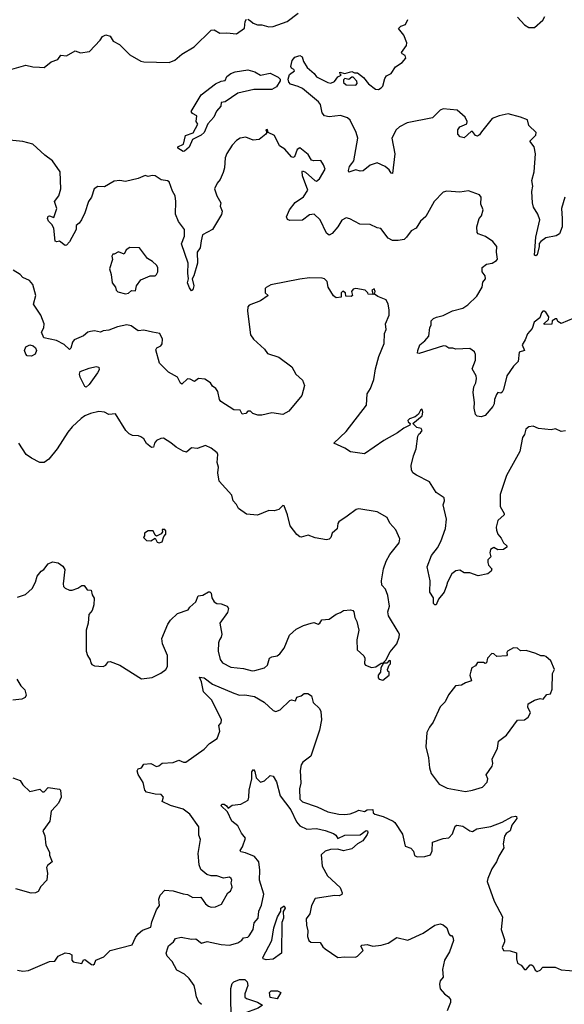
# Model space of a CAD drawing. Extents: x 1839239 to 1929705, y 762242 to 910352.
# Tile 218 of 256: x 1859392 to 1863268, y 844051 to 851059. Entities that reach past the tile are written whole.
import ezdxf

# ---------------------------------------------------------------- set-up
doc = ezdxf.new("R2010")
doc.units = 0

msp = doc.modelspace()

# ---------------------------------------------------------------- linework, layer by layer
at = {"layer": '0CON10XD'}
for points in [[(1861015, 851063.3), (1861035, 851050), (1861053.9, 851033.9), (1861085, 851022.5), (1861115, 851022.5), (1861165, 851007.5), (1861195, 851010), (1861296, 851045), (1861373.3, 851105)], [(1859335, 850706.5), (1859435.9, 850735.9), (1859485, 850724.3), (1859531.7, 850721.7), (1859565, 850719.2), (1859615, 850757.9), (1859663.6, 850776.4), (1859684, 850806), (1859725, 850801.2), (1859787, 850837), (1859825, 850822.5), (1859887.9, 850832.1), (1859965, 850913.8), (1859980.7, 850939.3), (1860005, 850950), (1860035, 850940.8), (1860056, 850906), (1860101.5, 850881.5), (1860175, 850808.8), (1860255, 850764.2), (1860275, 850758), (1860455, 850754.2), (1860495, 850770.8), (1860546.2, 850813.8), (1860633.8, 850866.2), (1860755, 850984.3), (1860775, 850985.5), (1860815, 850962.5), (1860865, 850965.6), (1860935, 850957.5), (1860991.2, 850998.8), (1860996.2, 851045), (1861005, 851062.5)], [(1862678.5, 850261.5), (1862665, 850238.8), (1862649.1, 850230.9), (1862635, 850234.4), (1862615, 850263.5), (1862605, 850263.8), (1862555, 850218.7), (1862525.7, 850225), (1862509.1, 850245), (1862509.7, 850275), (1862525, 850295.9), (1862573.4, 850316.6), (1862575.3, 850335), (1862562, 850365), (1862505, 850414), (1862405, 850425.2), (1862384.5, 850415.5), (1862328.8, 850361.2), (1862148.8, 850325), (1862095, 850297.1), (1862070, 850275), (1862040.4, 850215), (1862061.5, 850105), (1862046, 849964), (1862035, 849967.5), (1862021.2, 849991.2), (1861992.5, 850015), (1861935, 850040), (1861886.9, 850023.1), (1861835, 849983.1), (1861815, 849980.8), (1861785, 849990), (1861735, 849973.3), (1861731.2, 849985), (1861738.8, 850015), (1861754.3, 850035.7), (1861770, 850055), (1861798.5, 850215), (1861786.4, 850255), (1861742.8, 850342.8), (1861725, 850359.6), (1861675, 850377.8), (1861595, 850366.9), (1861561.2, 850375), (1861545.4, 850395.4), (1861531.3, 850455), (1861519.1, 850475), (1861405, 850568.8), (1861374.3, 850584.3), (1861318.8, 850598.8), (1861306.2, 850615), (1861302.7, 850635), (1861311.9, 850668.1), (1861346.7, 850695), (1861342.5, 850705), (1861325, 850714), (1861321.1, 850725), (1861330.8, 850769.2), (1861348.8, 850791.2), (1861385, 850802.9), (1861402.5, 850795), (1861411.9, 850761.9), (1861437.6, 850717.6), (1861486.8, 850676.8), (1861505, 850652.5), (1861585, 850610.7), (1861605, 850607.7), (1861631.8, 850618.2), (1861655, 850652.5), (1861680, 850665), (1861671.7, 850671.7), (1861670, 850685), (1861705, 850676.7), (1861755, 850690), (1861775, 850680), (1861795, 850680), (1861838.3, 850648.3), (1861875, 850601.2), (1861923.8, 850565), (1861945, 850562.5), (1861965, 850573.3), (1861975, 850586.2), (1861990.5, 850639.5), (1862001.9, 850658.1), (1862035, 850675.8), (1862066.2, 850723.8), (1862114, 850755), (1862138.6, 850785), (1862136.2, 850805), (1862112.5, 850815), (1862108.8, 850825), (1862144.2, 850875), (1862145.8, 850895), (1862125, 850948), (1862087.5, 850995), (1862105, 851012), (1862136.5, 851023.5), (1862155, 851061.2)], [(1862935, 851076), (1862985, 851022), (1863015, 851002.5), (1863055, 851004), (1863114.2, 851055), (1863128.3, 851081.7)], [(1860555, 850120), (1860516.7, 850145), (1860517.5, 850155), (1860558.2, 850171.8), (1860572.5, 850235), (1860625.3, 850254.7), (1860660, 850315), (1860648.8, 850335), (1860652.5, 850375), (1860620.7, 850390.7), (1860612.5, 850405), (1860683.3, 850525), (1860785, 850601.4), (1860825, 850620.8), (1860854.1, 850625.9), (1860866.9, 850655), (1860895, 850676.9), (1860925, 850688), (1861015, 850701.9), (1861065, 850688), (1861105, 850664.4), (1861175, 850677.5), (1861230.2, 850650.2), (1861244.7, 850635), (1861246.4, 850623.6), (1861218.6, 850581.4), (1861185, 850561.5), (1861058.6, 850561.4), (1860944.2, 850535.8), (1860855, 850474), (1860825, 850470), (1860822.5, 850442.5), (1860792.7, 850407.3), (1860773.3, 850365), (1860731.7, 850318.3), (1860703.8, 850255), (1860683.3, 850236.7), (1860622.5, 850205), (1860598.1, 850151.9), (1860565, 850122.2), (1860555, 850120)], [(1861785, 850591.9), (1861794, 850605), (1861790.7, 850620.7), (1861765, 850650), (1861755, 850650), (1861735, 850633.3), (1861705, 850640), (1861695, 850630), (1861695, 850612.5), (1861715, 850594.2), (1861785, 850591.9)], [(1863271.9, 849795), (1863246.9, 849715), (1863251.4, 849645), (1863252, 849585), (1863233.3, 849535), (1863208.5, 849521.5), (1863135, 849505.3), (1863099.6, 849480.4), (1863087.5, 849465), (1863088.9, 849445), (1863075, 849386), (1863065, 849378), (1863055, 849383.3), (1863065, 849510), (1863093.3, 849635), (1863080, 849675), (1863049.2, 849725), (1863041.4, 849755), (1863037.5, 849835), (1863042.7, 849875), (1863035.5, 849915), (1863053.8, 849975), (1863062.9, 850105), (1863052.5, 850155), (1863022.5, 850195), (1863065, 850236.2), (1863066.7, 850255), (1863015.9, 850305.9), (1863005, 850346), (1862955.8, 850365.8), (1862868.8, 850388.8), (1862803.3, 850375), (1862755, 850355.6), (1862678.5, 850261.5)], [(1863335, 848934), (1863245, 848897.5), (1863221.7, 848911.7), (1863215, 848930), (1863205, 848930), (1863180, 848915), (1863178.3, 848891.7), (1863125, 848890), (1863122.5, 848895), (1863154, 848926), (1863158, 848945), (1863137.1, 848977.1), (1863125, 848985.4), (1863115, 848983.5), (1863105, 848972.5), (1863092.4, 848937.6), (1863053.3, 848905), (1863038.9, 848861.1), (1863005, 848823.8), (1862989.5, 848780.5), (1862968.1, 848745), (1862983.3, 848705), (1862947.3, 848692.7), (1862940, 848625), (1862906.8, 848593.2), (1862859.2, 848525), (1862835, 848426.7), (1862825, 848408.8), (1862815, 848402), (1862795, 848406.7), (1862785, 848392.5), (1862770, 848355), (1862768.6, 848325), (1862760, 848305), (1862705, 848242.5), (1862675, 848233.3), (1862646.4, 848236.4), (1862635, 848250), (1862626.2, 848295), (1862628.6, 848335), (1862618.6, 848405), (1862623.9, 848445), (1862637.5, 848475), (1862642.3, 848505), (1862639.3, 848525), (1862612, 848575), (1862635.9, 848635), (1862635.5, 848675), (1862628.1, 848695), (1862595, 848719.5), (1862495, 848713.1), (1862475, 848720.6), (1862445, 848720), (1862423.3, 848735), (1862407.4, 848737.4), (1862235, 848684), (1862223.8, 848685), (1862224, 848705), (1862239.2, 848745), (1862275, 848772.9), (1862303.6, 848806.4), (1862311.7, 848868.3), (1862320, 848885), (1862320, 848915), (1862337, 848933), (1862357.7, 848942.3), (1862405, 848954.5), (1862472.7, 848987.3), (1862545, 849005.6), (1862580.7, 849029.3), (1862645, 849090), (1862683.3, 849155), (1862688.3, 849191.7), (1862706.7, 849215), (1862703.3, 849235), (1862683.9, 849263.9), (1862684, 849295), (1862715, 849320), (1862755, 849326.2), (1862785.6, 849345), (1862791.4, 849355), (1862784, 849405), (1862787.5, 849445), (1862759.5, 849479.5), (1862706.2, 849516.2), (1862655, 849533.8), (1862647.8, 849545), (1862644.4, 849585), (1862662, 849645), (1862678, 849662), (1862690, 849705), (1862673.3, 849745), (1862676, 849795), (1862665, 849813.3), (1862585, 849840), (1862525, 849831.9), (1862431.9, 849838.1), (1862405, 849831.2), (1862341.2, 849765), (1862282.3, 849657.7), (1862243.8, 849625), (1862213.9, 849576.1), (1862176.7, 849555), (1862145, 849510), (1862127.5, 849495), (1862085, 849486.2), (1862045, 849487.5), (1862015, 849504.4), (1861963, 849573), (1861935, 849578), (1861885, 849600), (1861813, 849603), (1861741.7, 849641.7), (1861715, 849648), (1861685, 849632), (1861655, 849584.3), (1861615, 849538), (1861595, 849526.2), (1861575, 849538.8), (1861530.5, 849635), (1861486.7, 849675), (1861455, 849668.9), (1861405, 849632.9), (1861315, 849630.8), (1861297.7, 849637.7), (1861291.2, 849655), (1861311.1, 849705), (1861352.3, 849757.7), (1861411.9, 849798.1), (1861442.9, 849845), (1861405, 849947.5), (1861401.2, 849978.8), (1861405, 849982.5), (1861425, 849973.8), (1861491.4, 849915), (1861505, 849910), (1861524.3, 849925), (1861565.7, 849995), (1861555, 850026.7), (1861535, 850056), (1861485, 850054), (1861468.8, 850058.8), (1861445, 850100), (1861385, 850147.5), (1861367.5, 850135), (1861348.3, 850081.7), (1861335, 850077.5), (1861325, 850083.3), (1861277.6, 850137.6), (1861241.7, 850161.7), (1861205, 850234.2), (1861160, 850255), (1861155, 850276.2), (1861143.3, 850275), (1861150, 850255), (1861142.5, 850245), (1861095, 850206.2), (1861052.3, 850202.3), (1861001.7, 850221.7), (1860960, 850215), (1860935, 850199.2), (1860903.3, 850166.7), (1860864.7, 850105.3), (1860854.6, 850075), (1860848.9, 850005), (1860839.4, 849970.6), (1860818.3, 849921.7), (1860796.4, 849895), (1860778.8, 849855), (1860794.2, 849805), (1860824.2, 849755), (1860818.7, 849731.3), (1860833.1, 849695), (1860828.7, 849671.3), (1860762.9, 849565), (1860691.8, 849528.2), (1860683, 849485), (1860675.7, 849435), (1860654.4, 849405), (1860656.1, 849325), (1860630.8, 849235), (1860619.5, 849215), (1860631, 849165), (1860625, 849135.8), (1860615, 849128.8), (1860599.4, 849149.4), (1860586.7, 849185), (1860593.8, 849215), (1860588.2, 849255), (1860591.1, 849325), (1860543.4, 849463.4), (1860565, 849518.8), (1860565.7, 849565), (1860522.7, 849622.7), (1860499.8, 849675), (1860503.3, 849765), (1860497.8, 849805), (1860478.1, 849838.1), (1860454.4, 849904.4), (1860442.7, 849912.7), (1860398.3, 849918.3), (1860355, 849948), (1860335, 849950), (1860305, 849942.5), (1860285, 849950), (1860235, 849928.8), (1860145, 849906.2), (1860105, 849913.3), (1860065, 849908.8), (1859995, 849870), (1859947.7, 849872.3), (1859922, 849855), (1859902.5, 849795), (1859880.5, 849765), (1859855, 849683.3), (1859830.6, 849635), (1859815, 849611.2), (1859793.8, 849595), (1859792.5, 849565), (1859745, 849478.8), (1859725, 849453.8), (1859715, 849451.2), (1859675, 849482.5), (1859655, 849477.5), (1859645, 849482.5), (1859633.8, 849575), (1859621.2, 849601.2), (1859596, 849625), (1859589.2, 849645), (1859595, 849660), (1859605, 849664), (1859635, 849650), (1859656.2, 849715), (1859639.2, 849765), (1859670, 849805), (1859684.5, 849855), (1859679.2, 849975), (1859625.7, 850055), (1859570, 850095), (1859485, 850172.2), (1859415, 850191.1), (1859295, 850204.4)], [(1860145, 849106.7), (1860165, 849112.5), (1860188.3, 849131.7), (1860215, 849130), (1860222.5, 849165), (1860255, 849206.7), (1860320, 849235), (1860355, 849236.2), (1860365.8, 849244.2), (1860375.8, 849265), (1860375.7, 849295), (1860365, 849312), (1860337.6, 849337.6), (1860300.3, 849360.3), (1860245, 849435.7), (1860175, 849436.7), (1860149.4, 849420.6), (1860135, 849390), (1860095, 849407.5), (1860065, 849390), (1860055, 849390), (1860047.5, 849375), (1860053, 849353), (1860030, 849285), (1860042, 849245), (1860048.8, 849185), (1860073.3, 849155), (1860078.8, 849135), (1860090.8, 849120.8), (1860145, 849106.7)], [(1862014.2, 849035), (1861998.8, 849065), (1861939.4, 849089.4), (1861917.5, 849105), (1861922.5, 849125), (1861915, 849142.5), (1861897.5, 849135), (1861906.4, 849103.6), (1861872.5, 849105), (1861870, 849115), (1861850, 849135), (1861784.3, 849145.7), (1861765, 849141.2), (1861752.5, 849125), (1861760, 849095), (1861751.7, 849088.3), (1861711.7, 849091.7), (1861710, 849115), (1861692.5, 849127.5), (1861680, 849115), (1861680, 849085), (1861645, 849080), (1861625, 849093.3), (1861587.5, 849155), (1861580, 849195), (1861560, 849215), (1861545, 849220), (1861455, 849220.8), (1861385, 849212.5), (1861178.3, 849171.7), (1861145, 849152.5), (1861137.5, 849145), (1861137.5, 849115), (1861160, 849095), (1861105, 849058.8), (1861025, 849026), (1861014.2, 849015), (1861011.9, 848985), (1861034.2, 848815), (1861056, 848785), (1861134.4, 848714.4), (1861155, 848684), (1861235, 848656.2), (1861327.7, 848587.7), (1861357, 848537), (1861405, 848492.5), (1861418, 848455), (1861398.8, 848385), (1861307.7, 848272.3), (1861265, 848250), (1861185, 848261.2), (1861115, 848243.3), (1861086.4, 848243.6), (1861050, 848255), (1861035, 848272.5), (1861015, 848272.5), (1861000, 848255), (1860975, 848252.5), (1860960.7, 848280.7), (1860915, 848282), (1860822.3, 848342.3), (1860813.6, 848356.4), (1860801.7, 848411.7), (1860786.7, 848435), (1860765, 848450), (1860748.8, 848475), (1860710.3, 848500.3), (1860665, 848506), (1860635, 848483.3), (1860605, 848500), (1860585, 848503.1), (1860545, 848463.8), (1860535, 848471.2), (1860515.2, 848515.2), (1860450.9, 848550.9), (1860387.1, 848615), (1860360.5, 848709.5), (1860367.5, 848722.5), (1860395, 848738.1), (1860405, 848750.8), (1860407.8, 848785), (1860388, 848825), (1860337.5, 848835), (1860275, 848848.8), (1860235, 848843.8), (1860185, 848881.1), (1860155, 848888.2), (1860087.3, 848872.7), (1860025, 848849.2), (1859985, 848843.8), (1859965.9, 848834.1), (1859925, 848843.6), (1859895, 848840.8), (1859876, 848834), (1859845, 848808), (1859780, 848780), (1859767, 848763), (1859755, 848720), (1859745, 848712.5), (1859708.1, 848748.1), (1859652.5, 848775), (1859562.5, 848795), (1859547.5, 848835), (1859564.1, 848865.9), (1859566, 848895), (1859541.2, 848955), (1859490, 849035), (1859506.4, 849095), (1859485.6, 849175), (1859461.7, 849201.7), (1859415, 849224), (1859395, 849245.8), (1859345, 849276.2)], [(1863275, 848132.5), (1863245, 848127.5), (1863203.8, 848146.2), (1863175, 848138.8), (1863085, 848150), (1863045, 848166), (1863015, 848161.2), (1862993.8, 848145), (1862984.2, 848105.8), (1862971.2, 848085), (1862950, 847985), (1862856.2, 847815), (1862810.9, 847679.1), (1862812, 847595), (1862840, 847545), (1862840, 847535), (1862794.4, 847495.6), (1862783, 847447), (1862784.3, 847425), (1862795, 847396.7), (1862818.8, 847368.8), (1862835, 847336.7), (1862857.5, 847315), (1862857.5, 847305), (1862835, 847288), (1862795, 847286.2), (1862765, 847301.4), (1862741.8, 847288.2), (1862736.5, 847265), (1862743.8, 847235), (1862724.5, 847215.5), (1862722.9, 847195), (1862727.7, 847177.7), (1862751.7, 847151.7), (1862747.5, 847135), (1862722.5, 847115), (1862655, 847100), (1862595, 847123.3), (1862555, 847122), (1862525, 847141.4), (1862495, 847137.5), (1862466, 847115), (1862435.8, 847055), (1862429.7, 847030.3), (1862412, 846985), (1862371.2, 846935), (1862355, 846893.3), (1862345, 846893.3), (1862336.7, 846905), (1862336.7, 846945), (1862310.8, 846985), (1862312.5, 847065), (1862291.4, 847165), (1862321.4, 847245), (1862365, 847300), (1862389.4, 847345), (1862423, 847437), (1862428.1, 847505), (1862406, 847605), (1862415.5, 847635), (1862411.4, 847655), (1862354.5, 847694.5), (1862308.9, 847768.9), (1862216.4, 847816.4), (1862190, 847835), (1862179.2, 847855), (1862178.6, 847885), (1862194.4, 847955), (1862214.2, 848005), (1862226.2, 848093.8), (1862231.2, 848108.8), (1862245, 848117.5), (1862256, 848135), (1862248.3, 848148.3), (1862217.5, 848157.5), (1862190, 848185), (1862255, 848240), (1862260, 848265), (1862256.7, 848286.7), (1862245, 848280), (1862229.3, 848250.7), (1862207, 848233), (1862165, 848217.5), (1862155, 848206.7), (1862156.4, 848196.4), (1862170, 848185), (1862167.5, 848172.5), (1862125, 848152.5), (1862081.2, 848118.8), (1861983.3, 848065), (1861845, 847970), (1861745, 847984), (1861705, 848010), (1861627.5, 848045), (1861715, 848128.8), (1861859.4, 848315), (1861864.4, 848395), (1861888.9, 848435), (1861912.3, 848497.7), (1861924.5, 848575), (1861947.6, 848662.4), (1861985.6, 848755), (1861988.1, 848825), (1861998.8, 848855), (1861994.2, 848895), (1862021.4, 848955), (1862021.9, 848995), (1862014.2, 849035)], [(1859475, 848663.4), (1859445, 848667.3), (1859435, 848677.8), (1859426.8, 848705), (1859435, 848730), (1859465, 848744.1), (1859488.1, 848738.1), (1859503.3, 848723.3), (1859510.6, 848705), (1859501.1, 848678.9), (1859475, 848663.4)], [(1859865, 848444.6), (1859855, 848447.1), (1859821.9, 848515), (1859817.2, 848535), (1859822.7, 848555), (1859885, 848579.6), (1859935, 848590.3), (1859955, 848585.4), (1859957, 848567), (1859945, 848545.5), (1859885, 848461.8), (1859865, 848444.6)], [(1860555, 847988), (1860505, 848016), (1860468, 848048), (1860415, 848081.2), (1860395, 848078.8), (1860365.5, 848064.5), (1860352, 848045), (1860345, 848017.5), (1860330, 848015), (1860295, 848042.5), (1860275.6, 848075.6), (1860255, 848091.2), (1860237.7, 848097.7), (1860195, 848099.2), (1860170.5, 848110.5), (1860146.7, 848135), (1860073.8, 848253.8), (1860025, 848250), (1859995, 848266.7), (1859955, 848270), (1859895, 848256), (1859855, 848240), (1859828.8, 848221.2), (1859765, 848161.4), (1859735, 848124.4), (1859659.2, 848005), (1859599.5, 847930.5), (1859565, 847907.3), (1859535, 847907), (1859475, 847937.5), (1859438.9, 847965), (1859384.6, 848044.6)], [(1859375, 846947.9), (1859432.5, 846967.5), (1859479.7, 847010.3), (1859503.8, 847056.2), (1859515, 847098.8), (1859545, 847133.8), (1859564, 847146), (1859595, 847186.7), (1859625, 847200.8), (1859664.4, 847194.4), (1859698.7, 847168.7), (1859712, 847145), (1859700.8, 847045), (1859704.2, 847025), (1859715, 847013.8), (1859745, 846999.2), (1859765, 847000), (1859805, 847012.9), (1859835, 847032), (1859851.7, 847031.7), (1859871.2, 847001.2), (1859900, 847000), (1859906.7, 846966.7), (1859921.7, 846941.7), (1859920, 846895), (1859908, 846855), (1859883.3, 846825), (1859879.2, 846765), (1859864.2, 846715), (1859863.8, 846565), (1859874.1, 846534.1), (1859893.6, 846503.6), (1859897.5, 846482.5), (1859905, 846470), (1859925, 846460), (1859985, 846456.2), (1860003.9, 846466.1), (1860021.7, 846488.3), (1860035, 846490), (1860105, 846466.2), (1860258.8, 846368.8), (1860335, 846377.5), (1860395, 846407.8), (1860430.8, 846435), (1860442.9, 846455), (1860442.5, 846535), (1860407.9, 846617.9), (1860402.9, 846655), (1860445, 846756.2), (1860465, 846786.2), (1860515, 846832.5), (1860591.7, 846858.3), (1860603, 846877), (1860646, 846915), (1860662.5, 846957.5), (1860695, 846964.3), (1860735, 846986), (1860745.9, 846985.9), (1860755, 846977.5), (1860760, 846945), (1860776, 846915), (1860795, 846904.3), (1860825, 846902), (1860867.5, 846885), (1860878.3, 846868.3), (1860870.5, 846839.5), (1860815.8, 846765), (1860829.4, 846685), (1860825.8, 846665), (1860813.6, 846646.4), (1860806.5, 846625), (1860803.5, 846565), (1860819.2, 846505), (1860835, 846481.5), (1860895, 846451.8), (1860985, 846441.8), (1861045, 846425.6), (1861065, 846426.7), (1861135, 846445.8), (1861155.8, 846465), (1861168.8, 846515), (1861185, 846524.3), (1861225, 846532.5), (1861244.2, 846545.8), (1861274.2, 846585), (1861312, 846678), (1861359.1, 846720.9), (1861412.4, 846747.6), (1861465, 846764), (1861485, 846768), (1861515, 846758), (1861526.6, 846763.4), (1861542.3, 846787.7), (1861595, 846793.1), (1861645, 846828.8), (1861675, 846838.8), (1861696.1, 846853.9), (1861745, 846860), (1861763.6, 846853.6), (1861770, 846845), (1861775.8, 846805), (1861790.8, 846775), (1861806, 846715), (1861790, 846645), (1861793.8, 846575), (1861840.7, 846530.7), (1861847.5, 846515), (1861846.7, 846475), (1861853.3, 846465), (1861895, 846447.5), (1861927, 846453), (1861965, 846480), (1861980, 846480), (1861963, 846447), (1861960, 846415), (1861942.5, 846395), (1861942.5, 846375), (1861950, 846365), (1861975, 846357.5), (1862020, 846395), (1862020, 846415), (1862011.7, 846421.7), (1862010, 846435), (1862020, 846465), (1862030, 846475), (1862030, 846495), (1862021.7, 846498.3), (1862005, 846480), (1861980, 846480), (1861980, 846485), (1861998.3, 846501.7), (1862029.3, 846560.7), (1862075, 846617.5), (1862093.3, 846665), (1862093.8, 846685), (1862085, 846702.5), (1862015.5, 846815.5), (1862012.2, 846845), (1862023.3, 846885), (1862010.7, 846960.7), (1861994, 847005), (1861970, 847035), (1861967.1, 847065), (1861979.7, 847150.3), (1861999.2, 847205), (1862026.4, 847253.6), (1862092.5, 847335), (1862096.7, 847365), (1862068.6, 847428.6), (1862026.2, 847475), (1862007.1, 847517.1), (1861936.9, 847556.9), (1861805, 847578.8), (1861786.4, 847573.6), (1861722.5, 847525), (1861663.3, 847485), (1861656.2, 847473.8), (1861651.2, 847435), (1861615.7, 847404.3), (1861606.8, 847373.2), (1861595, 847361.2), (1861575, 847356.2), (1861495, 847371.2), (1861445, 847390), (1861395, 847376.2), (1861385, 847378.8), (1861363.3, 847395), (1861315.6, 847455.6), (1861298.5, 847535), (1861275, 847598.8), (1861265, 847601.2), (1861235, 847573.8), (1861203.8, 847563.8), (1861165, 847565.6), (1861085, 847532.5), (1861005, 847540), (1860949.6, 847579.6), (1860935, 847607.5), (1860910, 847635), (1860902, 847675), (1860810.6, 847775), (1860801.1, 847835), (1860805.5, 847875), (1860796.8, 847906.8), (1860802, 847965), (1860797, 847977), (1860755, 848010), (1860715, 848028), (1860655, 848008.1), (1860615, 848011.4), (1860578.3, 847981.7), (1860555, 847988)], [(1860385, 847336.2), (1860405, 847343.8), (1860418.3, 847381.7), (1860431.7, 847398.3), (1860431.7, 847421.7), (1860425, 847430), (1860405, 847430), (1860407.5, 847415), (1860399.3, 847400.7), (1860365, 847382.5), (1860355, 847390), (1860341.7, 847421.7), (1860305, 847420), (1860280, 847405), (1860280, 847385), (1860273, 847373), (1860295, 847352.5), (1860325, 847350), (1860355, 847370), (1860371.2, 847341.2), (1860385, 847336.2)], [(1862565, 845566), (1862615, 845574.3), (1862685, 845597.5), (1862718.7, 845631.3), (1862724, 845655), (1862712.5, 845685), (1862753.2, 845746.8), (1862758.8, 845765), (1862753.8, 845795), (1862791.2, 845875), (1862800, 845925), (1862855, 845966.7), (1862935, 846073.3), (1862985, 846076.4), (1863011.1, 846095), (1863027.8, 846125), (1863008, 846165), (1863010.7, 846189.3), (1863055, 846216.2), (1863095, 846227.5), (1863117, 846223), (1863143.6, 846256.4), (1863168.3, 846261.7), (1863180, 846295), (1863182.5, 846405), (1863196.7, 846435), (1863172, 846495), (1863135, 846527.5), (1863125, 846532.5), (1863100.7, 846530.7), (1863065, 846548), (1862995, 846568.8), (1862955, 846566.2), (1862933.3, 846585), (1862905, 846589.2), (1862863.3, 846565), (1862857.5, 846555), (1862861.7, 846538.3), (1862855, 846532.5), (1862787, 846527), (1862765, 846546.7), (1862752.3, 846547.7), (1862720, 846515), (1862715, 846482.5), (1862705, 846477.5), (1862693.6, 846483.6), (1862650, 846485), (1862635, 846460), (1862610, 846445), (1862601.7, 846421.7), (1862596, 846395), (1862606.4, 846353.6), (1862565, 846340), (1862536.7, 846323.3), (1862492.7, 846317.3), (1862443.3, 846255), (1862418.8, 846205), (1862385, 846167.5), (1862335, 846060), (1862307.5, 846025), (1862288.8, 845985), (1862281.2, 845885), (1862300, 845805), (1862307.5, 845735), (1862320, 845695), (1862377.9, 845617.9), (1862435, 845590.8), (1862565, 845566)], [(1859371.1, 846365), (1859398.7, 846318.7), (1859428.6, 846288.6), (1859437.9, 846252.1), (1859431.2, 846235), (1859407.6, 846222.4), (1859343.8, 846216.2)], [(1859375, 844294), (1859415, 844288), (1859455, 844292), (1859602.7, 844357.3), (1859641.5, 844358.5), (1859665, 844393.3), (1859715, 844416.7), (1859745, 844412.5), (1859763, 844403), (1859763.8, 844365), (1859772.9, 844352.9), (1859835, 844342.5), (1859845, 844367.5), (1859855, 844371.2), (1859903.9, 844333.9), (1859915, 844332.5), (1859925, 844340), (1859934.2, 844365.8), (1859989.7, 844390.3), (1860035, 844433.8), (1860191.2, 844475), (1860215, 844526.7), (1860235, 844553.8), (1860265, 844580), (1860325, 844600.8), (1860332.3, 844637.7), (1860365, 844724.2), (1860386.2, 844755), (1860384.5, 844775), (1860381.1, 844798.9), (1860391.4, 844828.6), (1860425, 844863.8), (1860485, 844858), (1860555, 844836.9), (1860585, 844833.8), (1860625, 844811.2), (1860680, 844815), (1860715, 844767.5), (1860735, 844750.8), (1860755, 844742.5), (1860785.9, 844744.1), (1860827.5, 844765), (1860873.3, 844845), (1860892.3, 844857.7), (1860904, 844885), (1860896.7, 844915), (1860900.8, 844935), (1860897.8, 844947.8), (1860885, 844957.1), (1860841.7, 844948.3), (1860795, 844965.4), (1860755, 844966.2), (1860724.6, 844974.6), (1860681.7, 845011.7), (1860669.1, 845045), (1860660.8, 845125), (1860677.5, 845225), (1860666.2, 845255), (1860666.2, 845315), (1860602, 845405), (1860555, 845440.6), (1860465, 845467.5), (1860406.7, 845495), (1860414.2, 845525), (1860398.8, 845545), (1860355, 845547.1), (1860295, 845562), (1860282, 845575), (1860269.5, 845629.5), (1860235, 845686.7), (1860226.7, 845713.3), (1860233.8, 845726.2), (1860257.5, 845735), (1860275, 845760), (1860325, 845766.2), (1860365, 845743.1), (1860382.1, 845747.9), (1860405, 845768.8), (1860485, 845771.9), (1860525, 845790), (1860557.5, 845775), (1860575, 845775.7), (1860705, 845866.7), (1860743, 845907), (1860796.6, 845943.4), (1860816.8, 845995), (1860808.1, 846035), (1860826.5, 846055), (1860828.6, 846075), (1860758.5, 846215), (1860700.6, 846275), (1860686, 846346), (1860670.3, 846379.7), (1860705, 846374.5), (1860765, 846330), (1860915, 846265.9), (1860955, 846252.5), (1860995, 846253.8), (1861061.7, 846241.7), (1861131.2, 846201.2), (1861195, 846142), (1861215, 846136), (1861245, 846148), (1861315, 846214), (1861325, 846218.8), (1861355, 846211.2), (1861365, 846236.7), (1861395, 846246.7), (1861416.1, 846263.9), (1861442.3, 846262.3), (1861467.5, 846247.5), (1861479.5, 846199.5), (1861525, 846156.7), (1861535.8, 846135.8), (1861540, 846075), (1861525, 846003.3), (1861463.1, 845816.9), (1861406.5, 845775), (1861394.2, 845755), (1861387.3, 845715), (1861392.7, 845625), (1861382.3, 845585), (1861385, 845512.5), (1861405, 845491.4), (1861508, 845458), (1861585, 845421.5), (1861663.7, 845403.7), (1861705, 845401.2), (1861743.7, 845406.3), (1861782, 845422)], [(1860685, 844051.2), (1860665.7, 844065.7), (1860649.1, 844105), (1860639.5, 844155), (1860634.4, 844185), (1860597.5, 844235), (1860564, 844265), (1860510, 844295), (1860477.5, 844355), (1860440.8, 844395), (1860434.2, 844415), (1860445, 844452.5), (1860451.7, 844468.3), (1860486.2, 844495), (1860501.2, 844518.8), (1860540.6, 844529.4), (1860614.2, 844515.8), (1860645, 844517.8), (1860685, 844487.1), (1860725, 844498.2), (1860825, 844476.9), (1860885, 844472.2), (1860945, 844490), (1860972.2, 844507.8), (1860985, 844525.6), (1861015, 844529.4), (1861025, 844538), (1861053.6, 844585), (1861059.6, 844630.4), (1861089.7, 844665), (1861092.9, 844715), (1861111.9, 844758.1), (1861129.2, 844835), (1861097.5, 844935), (1861100.9, 845005), (1861094.4, 845065), (1861063.1, 845103.1), (1860998.9, 845128.9), (1860965.9, 845135.9), (1860960, 845145), (1860977.3, 845172.7), (1860998.8, 845235), (1860970.6, 845270.6), (1860945, 845321.5), (1860900.6, 845355), (1860870.5, 845420.5), (1860826.7, 845465), (1860830, 845475), (1860847.5, 845475), (1860863.3, 845465), (1860875, 845447.5), (1860905, 845468), (1860965, 845475.6), (1861016.7, 845503.3), (1861023.5, 845525), (1861023.9, 845575), (1861042.8, 845657.2), (1861043.5, 845706.5), (1861055, 845722.5), (1861065, 845707.5), (1861074.3, 845664.3), (1861105, 845633.3), (1861135, 845642.5), (1861175, 845680), (1861196.2, 845675), (1861220, 845635), (1861246, 845535), (1861321.1, 845435), (1861360.9, 845350.9), (1861385, 845320.6), (1861435, 845297.8), (1861505, 845302.1), (1861565, 845289.4), (1861625, 845266.2), (1861642.5, 845255), (1861655, 845232.5), (1861705, 845256.2), (1861815, 845258.6), (1861857.7, 845287.7), (1861867.1, 845287.1), (1861870, 845275), (1861865, 845258.8), (1861834.3, 845215.7), (1861795, 845193.8), (1861755, 845158.9), (1861695, 845142.7), (1861655, 845155.6), (1861604, 845154), (1861565, 845141.6), (1861538.2, 845115), (1861545.3, 845035), (1861581.8, 844965), (1861673.4, 844883.4), (1861687.1, 844845), (1861685, 844834), (1861665.5, 844824.5), (1861635, 844826.8), (1861495.3, 844804.7), (1861467.9, 844755), (1861457.5, 844695), (1861429.6, 844660.4), (1861432, 844615), (1861442, 844575), (1861440, 844535), (1861450, 844505), (1861464.6, 844494.6), (1861531.2, 844491.2), (1861549.5, 844459.5), (1861565, 844446.7), (1861655, 844383.8), (1861705, 844390), (1861782, 844388), (1861795, 844393.3), (1861835.9, 844434.1), (1861820, 844465), (1861827.5, 844472.5), (1861865, 844478), (1861905, 844466.2), (1861965, 844473.3), (1862015, 844486.2), (1862075, 844527.1), (1862155, 844508.7), (1862262.5, 844557.5), (1862345, 844614.4), (1862383.3, 844623.3), (1862405, 844616.7), (1862432.5, 844595), (1862445, 844552.5), (1862455, 844540), (1862465, 844540), (1862475, 844530), (1862480, 844505), (1862451.4, 844425), (1862415.8, 844365), (1862400.3, 844299.7), (1862406, 844245), (1862385, 844217.5), (1862380, 844195), (1862385, 844162.5), (1862414.2, 844125), (1862443.6, 844103.6), (1862457.8, 844085), (1862456.7, 844065), (1862433.3, 844005)], [(1859343.9, 845663.9), (1859395, 845643.3), (1859415, 845612.5), (1859465, 845566.7), (1859535, 845582.5), (1859555, 845563.3), (1859565, 845563.3), (1859595, 845593.3), (1859675, 845582.5), (1859682.5, 845575), (1859687.5, 845525), (1859667, 845483), (1859648.3, 845461.7), (1859615, 845426.7), (1859605.9, 845354.1), (1859557.5, 845285), (1859571.2, 845251.2), (1859578.1, 845185), (1859603.8, 845135), (1859603.9, 845113.9), (1859622.5, 845065), (1859590.7, 845039.3), (1859582.5, 845025), (1859590, 844985), (1859584, 844935), (1859541.1, 844888.9), (1859523.8, 844855), (1859505, 844844.3), (1859472.9, 844842.9), (1859365, 844874.3)], [(1861782, 845422), (1861805, 845433.3), (1861845, 845424), (1861863.6, 845436.4), (1861905, 845437.5), (1861906.2, 845415), (1861919.2, 845405), (1861978.4, 845388.4), (1862048.9, 845355), (1862061.1, 845345), (1862115, 845261.2), (1862136.2, 845176.2), (1862175, 845163.3), (1862195, 845142.5), (1862200.8, 845110.8), (1862221.1, 845101.1), (1862275, 845102.9), (1862316.2, 845115), (1862327.3, 845142.7), (1862330, 845205), (1862405, 845231.2), (1862445, 845235.8), (1862470.9, 845265), (1862491.8, 845318.2), (1862502.9, 845327.1), (1862545, 845319.2), (1862596, 845285), (1862615, 845281.8), (1862645, 845299.2), (1862745, 845317.5), (1862825, 845347.1), (1862895, 845386), (1862921.2, 845391.2), (1862928.3, 845388.3), (1862930, 845375), (1862893.9, 845326.1), (1862883.3, 845286.7), (1862853.5, 845266.5), (1862841.7, 845248.3), (1862833.6, 845193.6), (1862838, 845165), (1862802, 845105), (1862785.7, 845065), (1862751.9, 845015), (1862722.3, 844947.7), (1862718, 844925), (1862767.5, 844785), (1862828.5, 844675), (1862819.4, 844585), (1862841.7, 844511.7), (1862841.2, 844495), (1862826, 844455), (1862835, 844433.3), (1862883, 844433), (1862927.7, 844417.7), (1862926.7, 844375), (1862933.3, 844345), (1862960, 844330), (1862985, 844300), (1862995, 844300), (1863025, 844332.5), (1863035, 844332.5), (1863046.2, 844326.2), (1863060, 844295), (1863075, 844286), (1863095.8, 844294.2), (1863115, 844316.7), (1863203.6, 844316.4), (1863245, 844296.7), (1863363, 844287)], [(1861145, 844367.9), (1861123.8, 844375), (1861122, 844385), (1861186.4, 844505), (1861199.6, 844595), (1861226, 844675), (1861250, 844715), (1861251.2, 844735), (1861275, 844752.5), (1861281.2, 844735), (1861267.5, 844712.5), (1861268, 844665), (1861256.4, 844633.6), (1861255.6, 844415), (1861195, 844373.7), (1861145, 844367.9)], [(1860925, 843886.2), (1860915, 843893.8), (1860902.2, 843935), (1860893.4, 844055), (1860895.3, 844164.7), (1860905, 844198.8), (1860915, 844211.2), (1860955, 844227.5), (1860995, 844228.8), (1861011.7, 844211.7), (1861016, 844185), (1860994.4, 844125), (1860995, 844102.5), (1861005, 844092.5), (1861085, 844067.5), (1861120, 844045), (1861090, 844025), (1860987.5, 843985), (1860957.1, 843902.9), (1860945, 843890), (1860925, 843886.2)], [(1861225, 844090), (1861175, 844100), (1861170, 844135), (1861181.7, 844148.3), (1861226.4, 844146.4), (1861250, 844135), (1861225, 844090)]]:
    msp.add_lwpolyline(points, dxfattribs=at)

doc.saveas('drawing.dxf')
